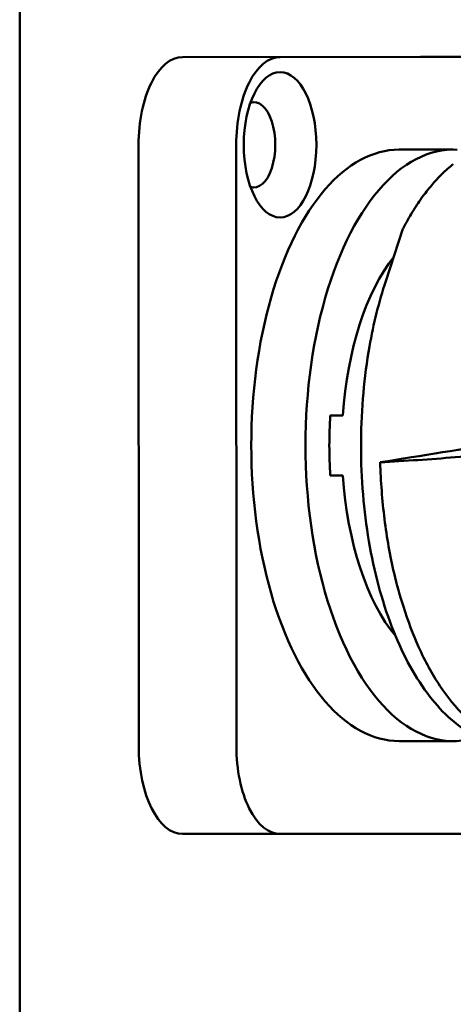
# Model space of a CAD drawing. Header units: millimetres. Extents: x 0 to 2239, y -60 to 841.
# Tile 39 of 165: x 463 to 480, y 492 to 531. Entities that reach past the tile are written whole.
import ezdxf

# ---------------------------------------------------------------- set-up
doc = ezdxf.new("R2010")
doc.units = ezdxf.units.MM
doc.layers.add('Sichtbar (ISO)', color=7, linetype='Continuous', lineweight=50)

msp = doc.modelspace()

# ---------------------------------------------------------------- linework, layer by layer
at = {"layer": 'Sichtbar (ISO)'}
for p, q in [((462.787, 669.471), (462.787, 459.471)), ((469.283, 529.965), (478.783, 529.976)), ((482.68, 529.976), (473.18, 529.965)), ((478.784, 529.976), (482.681, 529.976)), ((467.54, 502.463), (467.534, 526.463)), ((471.438, 502.463), (471.431, 526.463)), ((480.099, 526.271), (477.934, 526.271)), ((477.4, 521.018), (478.09, 523.107)), ((475.69, 515.666), (475.185, 515.665)), ((475.186, 513.266), (475.69, 513.266)), ((475.186, 513.265), (475.69, 513.266)), ((480.099, 502.671), (477.934, 502.671)), ((469.29, 498.965), (473.188, 498.965)), ((482.689, 498.976), (473.189, 498.965))]:
    msp.add_line(p, q, dxfattribs=at)
msp.add_arc((478.375, 523.012), 0.3, 152.4614, 161.705, dxfattribs=at)
for centre, major_axis, start_param, end_param in [((469.284, 526.465), (0, 3.5), 0.000567, 1.571364), ((473.181, 526.465), (0, 3.5), 0.000567, 1.571364), ((472.142, 526.465), (0, -1.7), 6.11255, 9.595414), ((477.934, 514.471), (0, 11.8), 0, 3.141593), ((480.099, 514.471), (0, -11.8), 3.115038, 6.446679), ((480.099, 514.471), (0, -8.9), 3.704855, 4.577713), ((480.099, 514.471), (0, -9.9), 4.591446, 4.834467), ((480.099, 514.471), (0, -8.9), 4.8482, 5.739929), ((469.29, 502.465), (0, -3.5), 4.712956, 6.283185), ((473.188, 502.465), (0, -3.5), 4.712956, 6.283753)]:
    msp.add_ellipse(centre, major_axis=major_axis, ratio=0.5, start_param=start_param, end_param=end_param, dxfattribs=at)
msp.add_ellipse((473.181, 526.465), major_axis=(0, 2.9), ratio=0.5, dxfattribs=at)
for points, knots in [([(480.097, 525.689), (479.946, 525.571), (479.799, 525.442), (479.512, 525.163), (479.372, 525.012), (479.098, 524.692), (478.965, 524.521), (478.706, 524.161), (478.581, 523.972), (478.339, 523.575), (478.222, 523.368), (478.11, 523.153)], [5.0598725, 5.0598725, 5.0598725, 5.0598725, 5.1379706, 5.1379706, 5.2160688, 5.2160688, 5.2941669, 5.2941669, 5.3722651, 5.3722651, 5.4501696, 5.4501696, 5.4501696, 5.4501696]), ([(482.564, 502.471), (481.924, 502.471), (481.286, 502.665), (480.06, 503.417), (479.476, 503.994), (478.417, 505.483), (477.947, 506.407), (477.182, 508.494), (476.887, 509.657), (476.499, 512.101), (476.405, 513.381), (476.425, 515.935), (476.539, 517.207), (476.913, 519.328), (477.131, 520.205), (477.4, 521.018)], [4.739016, 4.739016, 4.739016, 4.739016, 5.03697, 5.03697, 5.351895, 5.351895, 5.677442, 5.677442, 6.002222, 6.002222, 6.325688, 6.325688, 6.648751, 6.648751, 6.894051, 6.894051, 6.894051, 6.894051]), ([(477.18, 513.797), (480.498, 514.315), (483.801, 514.884), (490.464, 516.11), (493.875, 516.776), (497.279, 517.468)], [-2.345103, -2.345103, -2.345103, -2.345103, -1.168194, -1.168194, -0.000001, -0.000001, -0.000001, -0.000001]), ([(477.18, 513.797), (478.181, 513.849), (479.177, 513.916), (481.212, 514.083), (482.246, 514.184), (483.28, 514.301)], [-0.6884279, -0.6884279, -0.6884279, -0.6884279, -0.3518207, -0.3518207, -0.0000016, -0.0000016, -0.0000016, -0.0000016]), ([(483.641, 502.508), (483.538, 502.491), (483.434, 502.48), (482.956, 502.455), (482.579, 502.505), (481.828, 502.748), (481.457, 502.945), (480.91, 503.347), (480.73, 503.499), (480.203, 504.007), (479.874, 504.413), (479.259, 505.341), (478.97, 505.859), (478.487, 506.931), (478.287, 507.469), (477.968, 508.467), (477.843, 508.911), (477.568, 510.066), (477.444, 510.789), (477.308, 511.902), (477.269, 512.277), (477.211, 513.034), (477.191, 513.414), (477.18, 513.797)], [1.776619, 1.776619, 1.776619, 1.776619, 1.83849, 1.83849, 2.061531, 2.061531, 2.291251, 2.291251, 2.406471, 2.406471, 2.6379, 2.6379, 2.866416, 2.866416, 3.067762, 3.067762, 3.218623, 3.218623, 3.447458, 3.447458, 3.562153, 3.562153, 3.676978, 3.676978, 3.676978, 3.676978])]:
    msp.add_open_spline(points, degree=3, knots=knots, dxfattribs=at)

doc.saveas('drawing.dxf')
